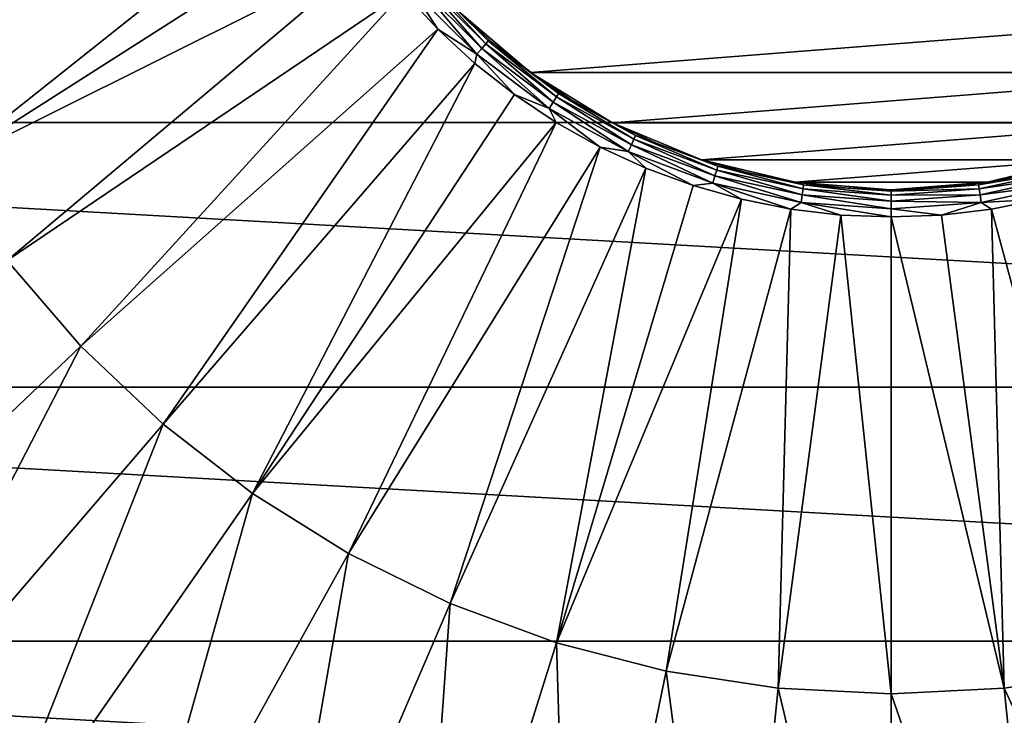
# Model space of a CAD drawing. Header units: metres. Extents: x -99 to 99, y -314 to 25.
# Tile 210 of 256: x 69.4 to 77.42, y -9.28 to -3.61. Entities that reach past the tile are written whole.
import ezdxf

# ---------------------------------------------------------------- set-up
doc = ezdxf.new("R2010")
doc.units = ezdxf.units.M
doc.layers.add('solid_K2442E1000C35', color=7, linetype='CONTINUOUS')

msp = doc.modelspace()

# ---------------------------------------------------------------- linework, layer by layer
at = {"layer": 'solid_K2442E1000C35'}
for points in [[(71.676544, -1.997979, 109.52668), (67.960129, -3.162822, 108.963676), (68.323921, -4.01056, 108.963676)], [(71.848175, -2.370263, 109.52668), (71.676544, -1.997979, 109.52668), (68.323921, -4.01056, 108.963676)], [(95.998642, -4.450076, -4), (57.001354, -4.450076, -4), (56.625797, -2.239605, -4)], [(96.374207, -2.239605, -4), (95.998642, -4.450076, -4), (56.625797, -2.239605, -4)], [(71.848175, -2.370263, 109.52668), (68.323921, -4.01056, 108.963676), (68.771606, -4.817143, 108.963676)], [(72.048485, -2.727935, 109.52668), (71.848175, -2.370263, 109.52668), (68.771606, -4.817143, 108.963676)], [(72.276237, -3.068791, 109.52668), (72.048485, -2.727935, 109.52668), (68.771606, -4.817143, 108.963676)], [(72.276237, -3.068791, 109.52668), (68.771606, -4.817143, 108.963676), (69.298599, -5.574296, 108.963676)], [(72.530037, -3.390726, 109.52668), (72.276237, -3.068791, 109.52668), (69.298599, -5.574296, 108.963676)], [(72.712898, -3.281545, 109.393349), (72.688622, -3.302576, 109.451889), (73.197426, -3.811376, 109.451889)], [(73.218452, -3.787104, 109.393349), (72.964478, -3.535543, 109.327766), (72.712898, -3.281545, 109.393349)], [(73.218452, -3.787104, 109.393349), (72.712898, -3.281545, 109.393349), (73.197426, -3.811376, 109.451889)], [(72.651146, -3.335053, 109.49659), (72.60463, -3.375357, 109.522484), (73.124641, -3.89537, 109.522484)], [(72.688622, -3.302576, 109.451889), (72.651146, -3.335053, 109.49659), (73.164948, -3.848856, 109.49659)], [(73.164948, -3.848856, 109.49659), (72.651146, -3.335053, 109.49659), (73.124641, -3.89537, 109.522484)], [(73.197426, -3.811376, 109.451889), (72.688622, -3.302576, 109.451889), (73.164948, -3.848856, 109.49659)], [(72.530037, -3.390726, 109.52668), (69.298599, -5.574296, 108.963676), (69.89949, -6.27425, 108.963676)], [(72.808311, -3.691752, 109.52668), (72.530037, -3.390726, 109.52668), (69.89949, -6.27425, 108.963676)], [(72.60463, -3.375357, 109.522484), (72.530037, -3.390726, 109.52668), (72.808311, -3.691752, 109.52668)], [(73.124641, -3.89537, 109.522484), (72.60463, -3.375357, 109.522484), (72.808311, -3.691752, 109.52668)], [(73.561081, -4.04509, 109.327766), (73.561058, -4.045068, 109.249374), (72.96447, -3.53553, 109.249374)], [(80.03553, -3.53553, 109.249374), (72.96447, -3.53553, 109.249374), (73.561058, -4.045068, 109.249374)], [(73.252769, -3.802036, 109.327766), (73.561081, -4.04509, 109.327766), (72.96447, -3.53553, 109.249374)], [(72.964478, -3.535543, 109.327766), (73.252769, -3.802036, 109.327766), (72.96447, -3.53553, 109.249374)], [(73.218452, -3.787104, 109.393349), (73.252769, -3.802036, 109.327766), (72.964478, -3.535543, 109.327766)], [(80.03553, -3.53553, 109.249374), (73.561058, -4.045068, 109.249374), (79.438942, -4.045068, 109.249374)], [(72.808311, -3.691752, 109.52668), (69.89949, -6.27425, 108.963676), (70.568115, -6.909821, 108.963676)], [(73.109337, -3.970016, 109.52668), (72.808311, -3.691752, 109.52668), (70.568115, -6.909821, 108.963676)], [(73.124641, -3.89537, 109.522484), (72.808311, -3.691752, 109.52668), (73.109337, -3.970016, 109.52668)], [(73.164948, -3.848856, 109.49659), (73.124641, -3.89537, 109.522484), (73.713371, -4.336083, 109.522484)], [(73.197426, -3.811376, 109.451889), (73.164948, -3.848856, 109.49659), (73.746643, -4.284308, 109.49659)], [(73.746643, -4.284308, 109.49659), (73.164948, -3.848856, 109.49659), (73.713371, -4.336083, 109.522484)], [(73.218452, -3.787104, 109.393349), (73.197426, -3.811376, 109.451889), (73.773453, -4.242587, 109.451889)], [(73.773453, -4.242587, 109.451889), (73.197426, -3.811376, 109.451889), (73.746643, -4.284308, 109.49659)], [(73.790817, -4.215569, 109.393349), (73.252769, -3.802036, 109.327766), (73.218452, -3.787104, 109.393349)], [(73.790817, -4.215569, 109.393349), (73.218452, -3.787104, 109.393349), (73.773453, -4.242587, 109.451889)], [(73.790817, -4.215569, 109.393349), (73.561081, -4.04509, 109.327766), (73.252769, -3.802036, 109.327766)], [(73.124641, -3.89537, 109.522484), (73.109337, -3.970016, 109.52668), (73.431267, -4.223804, 109.52668)], [(73.713371, -4.336083, 109.522484), (73.124641, -3.89537, 109.522484), (73.431267, -4.223804, 109.52668)], [(73.109337, -3.970016, 109.52668), (70.568115, -6.909821, 108.963676), (71.2976, -7.474488, 108.963676)], [(73.431267, -4.223804, 109.52668), (73.109337, -3.970016, 109.52668), (71.2976, -7.474488, 108.963676)], [(74.230057, -4.455035, 109.327766), (74.230011, -4.455011, 109.249374), (73.561058, -4.045068, 109.249374)], [(79.438942, -4.045068, 109.249374), (73.561058, -4.045068, 109.249374), (74.230011, -4.455011, 109.249374)], [(73.887512, -4.263204, 109.327766), (74.230057, -4.455035, 109.327766), (73.561058, -4.045068, 109.249374)], [(73.561081, -4.04509, 109.327766), (73.887512, -4.263204, 109.327766), (73.561058, -4.045068, 109.249374)], [(73.790817, -4.215569, 109.393349), (73.887512, -4.263204, 109.327766), (73.561081, -4.04509, 109.327766)], [(79.438942, -4.045068, 109.249374), (74.230011, -4.455011, 109.249374), (78.769989, -4.455011, 109.249374)], [(73.772125, -4.451555, 109.52668), (73.431267, -4.223804, 109.52668), (71.2976, -7.474488, 108.963676)], [(73.713371, -4.336083, 109.522484), (73.431267, -4.223804, 109.52668), (73.772125, -4.451555, 109.52668)], [(73.773453, -4.242587, 109.451889), (73.746643, -4.284308, 109.49659), (74.384392, -4.632544, 109.49659)], [(73.790817, -4.215569, 109.393349), (73.773453, -4.242587, 109.451889), (74.404991, -4.587431, 109.451889)], [(74.404991, -4.587431, 109.451889), (73.773453, -4.242587, 109.451889), (74.384392, -4.632544, 109.49659)], [(74.418335, -4.558218, 109.393349), (73.887512, -4.263204, 109.327766), (73.790817, -4.215569, 109.393349)], [(74.418335, -4.558218, 109.393349), (73.790817, -4.215569, 109.393349), (74.404991, -4.587431, 109.451889)], [(73.746643, -4.284308, 109.49659), (73.713371, -4.336083, 109.522484), (74.358818, -4.688528, 109.522484)], [(74.384392, -4.632544, 109.49659), (73.746643, -4.284308, 109.49659), (74.358818, -4.688528, 109.522484)], [(74.418335, -4.558218, 109.393349), (74.230057, -4.455035, 109.327766), (73.887512, -4.263204, 109.327766)], [(73.713371, -4.336083, 109.522484), (73.772125, -4.451555, 109.52668), (74.129807, -4.651861, 109.52668)], [(74.358818, -4.688528, 109.522484), (73.713371, -4.336083, 109.522484), (74.129807, -4.651861, 109.52668)], [(95.37748, -6.606075, -4), (57.62252, -6.606075, -4), (57.001354, -4.450076, -4)], [(95.998642, -4.450076, -4), (95.37748, -6.606075, -4), (57.001354, -4.450076, -4)], [(73.772125, -4.451555, 109.52668), (71.2976, -7.474488, 108.963676), (72.080475, -7.962457, 108.963676)], [(74.129807, -4.651861, 109.52668), (73.772125, -4.451555, 109.52668), (72.080475, -7.962457, 108.963676)], [(74.954918, -4.755284, 109.327766), (74.954872, -4.755267, 109.249374), (74.230011, -4.455011, 109.249374)], [(78.769989, -4.455011, 109.249374), (74.230011, -4.455011, 109.249374), (74.954872, -4.755267, 109.249374)], [(74.586586, -4.6194, 109.327766), (74.954918, -4.755284, 109.327766), (74.230011, -4.455011, 109.249374)], [(74.230057, -4.455035, 109.327766), (74.586586, -4.6194, 109.327766), (74.230011, -4.455011, 109.249374)], [(74.418335, -4.558218, 109.393349), (74.586586, -4.6194, 109.327766), (74.230057, -4.455035, 109.327766)], [(78.769989, -4.455011, 109.249374), (74.954872, -4.755267, 109.249374), (78.045128, -4.755267, 109.249374)], [(74.418335, -4.558218, 109.393349), (74.404991, -4.587431, 109.451889), (75.079178, -4.838889, 109.451889)], [(75.088219, -4.808074, 109.393349), (74.586586, -4.6194, 109.327766), (74.418335, -4.558218, 109.393349)], [(75.088219, -4.808074, 109.393349), (74.418335, -4.558218, 109.393349), (75.079178, -4.838889, 109.451889)], [(74.129807, -4.651861, 109.52668), (72.080475, -7.962457, 108.963676), (72.908699, -8.368719, 108.963676)], [(74.502106, -4.823487, 109.52668), (74.129807, -4.651861, 109.52668), (72.908699, -8.368719, 108.963676)], [(74.358818, -4.688528, 109.522484), (74.129807, -4.651861, 109.52668), (74.502106, -4.823487, 109.52668)], [(74.384392, -4.632544, 109.49659), (74.358818, -4.688528, 109.522484), (75.047859, -4.945527, 109.522484)], [(74.404991, -4.587431, 109.451889), (74.384392, -4.632544, 109.49659), (75.065201, -4.886474, 109.49659)], [(75.065201, -4.886474, 109.49659), (74.384392, -4.632544, 109.49659), (75.047859, -4.945527, 109.522484)], [(75.079178, -4.838889, 109.451889), (74.404991, -4.587431, 109.451889), (75.065201, -4.886474, 109.49659)], [(75.088219, -4.808074, 109.393349), (74.954918, -4.755284, 109.327766), (74.586586, -4.6194, 109.327766)], [(74.358818, -4.688528, 109.522484), (74.502106, -4.823487, 109.52668), (74.886711, -4.965374, 109.52668)], [(75.047859, -4.945527, 109.522484), (74.358818, -4.688528, 109.522484), (74.886711, -4.965374, 109.52668)], [(75.717827, -4.938442, 109.327766), (75.717796, -4.938436, 109.249374), (74.954872, -4.755267, 109.249374)], [(78.045128, -4.755267, 109.249374), (74.954872, -4.755267, 109.249374), (75.717796, -4.938436, 109.249374)], [(75.332779, -4.86185, 109.327766), (75.717827, -4.938442, 109.327766), (74.954872, -4.755267, 109.249374)], [(74.954918, -4.755284, 109.327766), (75.332779, -4.86185, 109.327766), (74.954872, -4.755267, 109.249374)], [(75.088219, -4.808074, 109.393349), (75.332779, -4.86185, 109.327766), (74.954918, -4.755284, 109.327766)], [(75.088219, -4.808074, 109.393349), (75.079178, -4.838889, 109.451889), (75.78228, -4.99184, 109.451889)], [(75.78685, -4.960052, 109.393349), (75.332779, -4.86185, 109.327766), (75.088219, -4.808074, 109.393349)], [(75.78685, -4.960052, 109.393349), (75.088219, -4.808074, 109.393349), (75.78228, -4.99184, 109.451889)], [(78.045128, -4.755267, 109.249374), (75.717796, -4.938436, 109.249374), (77.282204, -4.938436, 109.249374)], [(77.911781, -4.808074, 109.393349), (77.282188, -4.938439, 109.327766), (77.21315, -4.960052, 109.393349)], [(77.911781, -4.808074, 109.393349), (77.21315, -4.960052, 109.393349), (77.920822, -4.838889, 109.451889)], [(77.911781, -4.808074, 109.393349), (77.667252, -4.861844, 109.327766), (77.282188, -4.938439, 109.327766)], [(77.667252, -4.861844, 109.327766), (78.045128, -4.755267, 109.249374), (77.282204, -4.938436, 109.249374)], [(74.502106, -4.823487, 109.52668), (72.908699, -8.368719, 108.963676), (73.773773, -8.689108, 108.963676)], [(74.886711, -4.965374, 109.52668), (74.502106, -4.823487, 109.52668), (73.773773, -8.689108, 108.963676)], [(75.065201, -4.886474, 109.49659), (75.047859, -4.945527, 109.522484), (75.766464, -5.101849, 109.522484)], [(75.079178, -4.838889, 109.451889), (75.065201, -4.886474, 109.49659), (75.775223, -5.04093, 109.49659)], [(75.775223, -5.04093, 109.49659), (75.065201, -4.886474, 109.49659), (75.766464, -5.101849, 109.522484)], [(75.78228, -4.99184, 109.451889), (75.079178, -4.838889, 109.451889), (75.775223, -5.04093, 109.49659)], [(75.78685, -4.960052, 109.393349), (75.717827, -4.938442, 109.327766), (75.332779, -4.86185, 109.327766)], [(77.21315, -4.960052, 109.393349), (77.21772, -4.99184, 109.451889), (77.920822, -4.838889, 109.451889)], [(77.920822, -4.838889, 109.451889), (77.21772, -4.99184, 109.451889), (77.934799, -4.886474, 109.49659)], [(77.21772, -4.99184, 109.451889), (77.224777, -5.04093, 109.49659), (77.934799, -4.886474, 109.49659)], [(77.934799, -4.886474, 109.49659), (77.224777, -5.04093, 109.49659), (77.952141, -4.945527, 109.522484)], [(77.282188, -4.938439, 109.327766), (77.667252, -4.861844, 109.327766), (77.282204, -4.938436, 109.249374)], [(75.281273, -5.076644, 109.52668), (74.886711, -4.965374, 109.52668), (73.773773, -8.689108, 108.963676)], [(75.047859, -4.945527, 109.522484), (74.886711, -4.965374, 109.52668), (75.281273, -5.076644, 109.52668)], [(75.047859, -4.945527, 109.522484), (75.281273, -5.076644, 109.52668), (75.683327, -5.156615, 109.52668)], [(75.766464, -5.101849, 109.522484), (75.047859, -4.945527, 109.522484), (75.683327, -5.156615, 109.52668)], [(76.5, -5, 109.327766), (76.5, -5, 109.249374), (75.717796, -4.938436, 109.249374)], [(77.282204, -4.938436, 109.249374), (75.717796, -4.938436, 109.249374), (76.5, -5, 109.249374)], [(76.107704, -4.984587, 109.327766), (76.5, -5, 109.327766), (75.717796, -4.938436, 109.249374)], [(75.717827, -4.938442, 109.327766), (76.107704, -4.984587, 109.327766), (75.717796, -4.938436, 109.249374)], [(75.78685, -4.960052, 109.393349), (76.107704, -4.984587, 109.327766), (75.717827, -4.938442, 109.327766)], [(75.78685, -4.960052, 109.393349), (75.78228, -4.99184, 109.451889), (76.5, -5.043172, 109.451889)], [(75.78685, -4.960052, 109.393349), (76.5, -5.011057, 109.393349), (76.107704, -4.984587, 109.327766)], [(75.78685, -4.960052, 109.393349), (76.5, -5.043172, 109.451889), (76.5, -5.011057, 109.393349)], [(77.282188, -4.938439, 109.327766), (77.282204, -4.938436, 109.249374), (76.5, -5, 109.249374)], [(76.892296, -4.984586, 109.327766), (77.282188, -4.938439, 109.327766), (76.5, -5, 109.249374)], [(77.21315, -4.960052, 109.393349), (76.892296, -4.984586, 109.327766), (76.5, -5, 109.327766)], [(77.21315, -4.960052, 109.393349), (76.5, -5, 109.327766), (76.5, -5.011057, 109.393349)], [(77.21315, -4.960052, 109.393349), (76.5, -5.011057, 109.393349), (77.21772, -4.99184, 109.451889)], [(77.21315, -4.960052, 109.393349), (77.282188, -4.938439, 109.327766), (76.892296, -4.984586, 109.327766)], [(77.224777, -5.04093, 109.49659), (77.233536, -5.101849, 109.522484), (77.952141, -4.945527, 109.522484)], [(77.952141, -4.945527, 109.522484), (77.233536, -5.101849, 109.522484), (77.718788, -5.076632, 109.52668)], [(75.775223, -5.04093, 109.49659), (75.766464, -5.101849, 109.522484), (76.5, -5.154313, 109.522484)], [(75.78228, -4.99184, 109.451889), (75.775223, -5.04093, 109.49659), (76.5, -5.092767, 109.49659)], [(75.775223, -5.04093, 109.49659), (76.5, -5.154313, 109.522484), (76.5, -5.092767, 109.49659)], [(75.78228, -4.99184, 109.451889), (76.5, -5.092767, 109.49659), (76.5, -5.043172, 109.451889)], [(76.5, -5.011057, 109.393349), (76.5, -5, 109.327766), (76.107704, -4.984587, 109.327766)], [(76.892296, -4.984586, 109.327766), (76.5, -5, 109.249374), (76.5, -5, 109.327766)], [(77.21772, -4.99184, 109.451889), (76.5, -5.043172, 109.451889), (77.224777, -5.04093, 109.49659)], [(76.5, -5.011057, 109.393349), (76.5, -5.043172, 109.451889), (77.21772, -4.99184, 109.451889)], [(77.224777, -5.04093, 109.49659), (76.5, -5.092767, 109.49659), (77.233536, -5.101849, 109.522484)], [(76.5, -5.043172, 109.451889), (76.5, -5.092767, 109.49659), (77.224777, -5.04093, 109.49659)], [(75.281273, -5.076644, 109.52668), (73.773773, -8.689108, 108.963676), (74.666824, -8.920335, 108.963676)], [(75.683327, -5.156615, 109.52668), (75.281273, -5.076644, 109.52668), (74.666824, -8.920335, 108.963676)], [(75.766464, -5.101849, 109.522484), (75.683327, -5.156615, 109.52668), (76.090408, -5.204792, 109.52668)], [(75.766464, -5.101849, 109.522484), (76.090408, -5.204792, 109.52668), (76.5, -5.220883, 109.52668)], [(75.766464, -5.101849, 109.522484), (76.5, -5.220883, 109.52668), (76.5, -5.154313, 109.522484)], [(76.5, -5.092767, 109.49659), (76.5, -5.154313, 109.522484), (77.233536, -5.101849, 109.522484)], [(77.233536, -5.101849, 109.522484), (76.5, -5.154313, 109.522484), (76.909607, -5.204791, 109.52668)], [(77.233536, -5.101849, 109.522484), (76.909607, -5.204791, 109.52668), (77.316711, -5.156609, 109.52668)], [(77.233536, -5.101849, 109.522484), (77.316711, -5.156609, 109.52668), (77.718788, -5.076632, 109.52668)], [(77.718788, -5.076632, 109.52668), (77.316711, -5.156609, 109.52668), (78.333176, -8.920335, 108.963676)], [(75.683327, -5.156615, 109.52668), (74.666824, -8.920335, 108.963676), (75.578682, -9.060027, 108.963676)], [(76.090408, -5.204792, 109.52668), (75.683327, -5.156615, 109.52668), (75.578682, -9.060027, 108.963676)], [(76.090408, -5.204792, 109.52668), (75.578682, -9.060027, 108.963676), (76.5, -9.10675, 108.963676)], [(76.090408, -5.204792, 109.52668), (76.5, -9.10675, 108.963676), (76.5, -5.220883, 109.52668)], [(76.5, -5.154313, 109.522484), (76.5, -5.220883, 109.52668), (76.909607, -5.204791, 109.52668)], [(76.909607, -5.204791, 109.52668), (76.5, -5.220883, 109.52668), (77.421318, -9.060027, 108.963676)], [(77.316711, -5.156609, 109.52668), (76.909607, -5.204791, 109.52668), (77.421318, -9.060027, 108.963676)], [(77.316711, -5.156609, 109.52668), (77.421318, -9.060027, 108.963676), (78.333176, -8.920335, 108.963676)], [(77.421318, -9.060027, 108.963676), (76.5, -5.220883, 109.52668), (76.5, -9.10675, 108.963676)], [(67.112717, -8.923278, 108.093414), (69.89949, -6.27425, 108.963676), (69.298599, -5.574296, 108.963676)], [(67.112717, -8.923278, 108.093414), (68.063637, -9.827191, 108.093414), (69.89949, -6.27425, 108.963676)], [(68.063637, -9.827191, 108.093414), (70.568115, -6.909821, 108.963676), (69.89949, -6.27425, 108.963676)], [(94.519592, -8.677193, -4), (58.480408, -8.677193, -4), (57.62252, -6.606075, -4)], [(95.37748, -6.606075, -4), (94.519592, -8.677193, -4), (57.62252, -6.606075, -4)], [(68.063637, -9.827191, 108.093414), (69.10112, -10.630264, 108.093414), (70.568115, -6.909821, 108.963676)], [(69.10112, -10.630264, 108.093414), (71.2976, -7.474488, 108.963676), (70.568115, -6.909821, 108.963676)], [(69.10112, -10.630264, 108.093414), (70.214523, -11.324256, 108.093414), (71.2976, -7.474488, 108.963676)], [(70.214523, -11.324256, 108.093414), (72.080475, -7.962457, 108.963676), (71.2976, -7.474488, 108.963676)], [(70.214523, -11.324256, 108.093414), (71.392433, -11.902046, 108.093414), (72.080475, -7.962457, 108.963676)], [(71.392433, -11.902046, 108.093414), (72.908699, -8.368719, 108.963676), (72.080475, -7.962457, 108.963676)], [(71.392433, -11.902046, 108.093414), (72.622742, -12.357704, 108.093414), (72.908699, -8.368719, 108.963676)], [(72.622742, -12.357704, 108.093414), (73.773773, -8.689108, 108.963676), (72.908699, -8.368719, 108.963676)], [(93.434303, -10.640945, -4), (59.565697, -10.640945, -4), (58.480408, -8.677193, -4)], [(94.519592, -8.677193, -4), (93.434303, -10.640945, -4), (58.480408, -8.677193, -4)], [(72.622742, -12.357704, 108.093414), (73.892845, -12.686557, 108.093414), (73.773773, -8.689108, 108.963676)], [(73.892845, -12.686557, 108.093414), (74.666824, -8.920335, 108.963676), (73.773773, -8.689108, 108.963676)], [(73.892845, -12.686557, 108.093414), (75.189697, -12.885227, 108.093414), (74.666824, -8.920335, 108.963676)], [(75.189697, -12.885227, 108.093414), (75.578682, -9.060027, 108.963676), (74.666824, -8.920335, 108.963676)], [(79.107155, -12.686557, 108.093414), (78.333176, -8.920335, 108.963676), (77.421318, -9.060027, 108.963676)], [(75.189697, -12.885227, 108.093414), (76.5, -12.951678, 108.093414), (75.578682, -9.060027, 108.963676)], [(76.5, -12.951678, 108.093414), (76.5, -9.10675, 108.963676), (75.578682, -9.060027, 108.963676)], [(77.810303, -12.885227, 108.093414), (77.421318, -9.060027, 108.963676), (76.5, -9.10675, 108.963676)], [(77.810303, -12.885227, 108.093414), (79.107155, -12.686557, 108.093414), (77.421318, -9.060027, 108.963676)], [(77.810303, -12.885227, 108.093414), (76.5, -9.10675, 108.963676), (76.5, -12.951678, 108.093414)]]:
    msp.add_3dface(points, dxfattribs=at)

doc.saveas('drawing.dxf')
